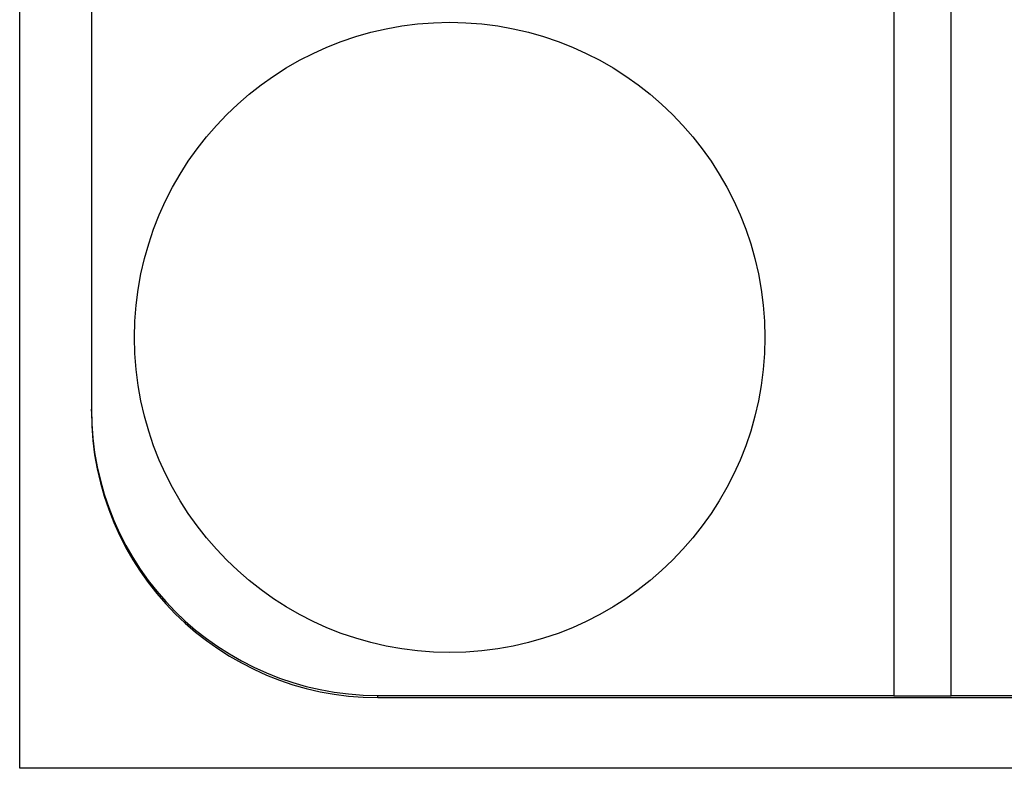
# Model space of a CAD drawing. Header units: millimetres. Extents: x 358 to 1311, y -31 to 892.
# Tile 13 of 30: x 938.45 to 945.32, y 427.36 to 432.59. Entities that reach past the tile are written whole.
import ezdxf

# ---------------------------------------------------------------- set-up
doc = ezdxf.new("R2010")
doc.units = ezdxf.units.MM

msp = doc.modelspace()

# ---------------------------------------------------------------- linework, layer by layer
at = {"color": 7, "linetype": 'Continuous', "lineweight": 25}
for p, q in [((938.4513, 427.3634), (938.4513, 468.3634)), ((944.5513, 467.8548), (944.5513, 427.8721)), ((944.9513, 427.8721), (944.9513, 467.8548)), ((938.9513, 465.8557), (938.9513, 429.8712)), ((938.9513, 429.8565), (938.9513, 429.8712)), ((940.9513, 427.8574), (940.9513, 427.8721)), ((940.9513, 427.8721), (944.5513, 427.8721)), ((944.5513, 427.8691), (944.5513, 427.8721)), ((944.5513, 427.8691), (944.9513, 427.8691)), ((944.9513, 427.8721), (956.9513, 427.8721)), ((944.9513, 427.8691), (944.9513, 427.8721)), ((940.9513, 427.8574), (956.9513, 427.8574)), ((959.4513, 427.3634), (938.4513, 427.3634))]:
    msp.add_line(p, q, dxfattribs=at)
msp.add_circle((941.4519, 430.3713), 2.1994, dxfattribs=at)
for centre in [(940.9509, 429.8717), (940.9509, 429.857)]:
    msp.add_arc(centre, 1.9996, 180.01239, 270.01238, dxfattribs=at)

doc.saveas('drawing.dxf')
